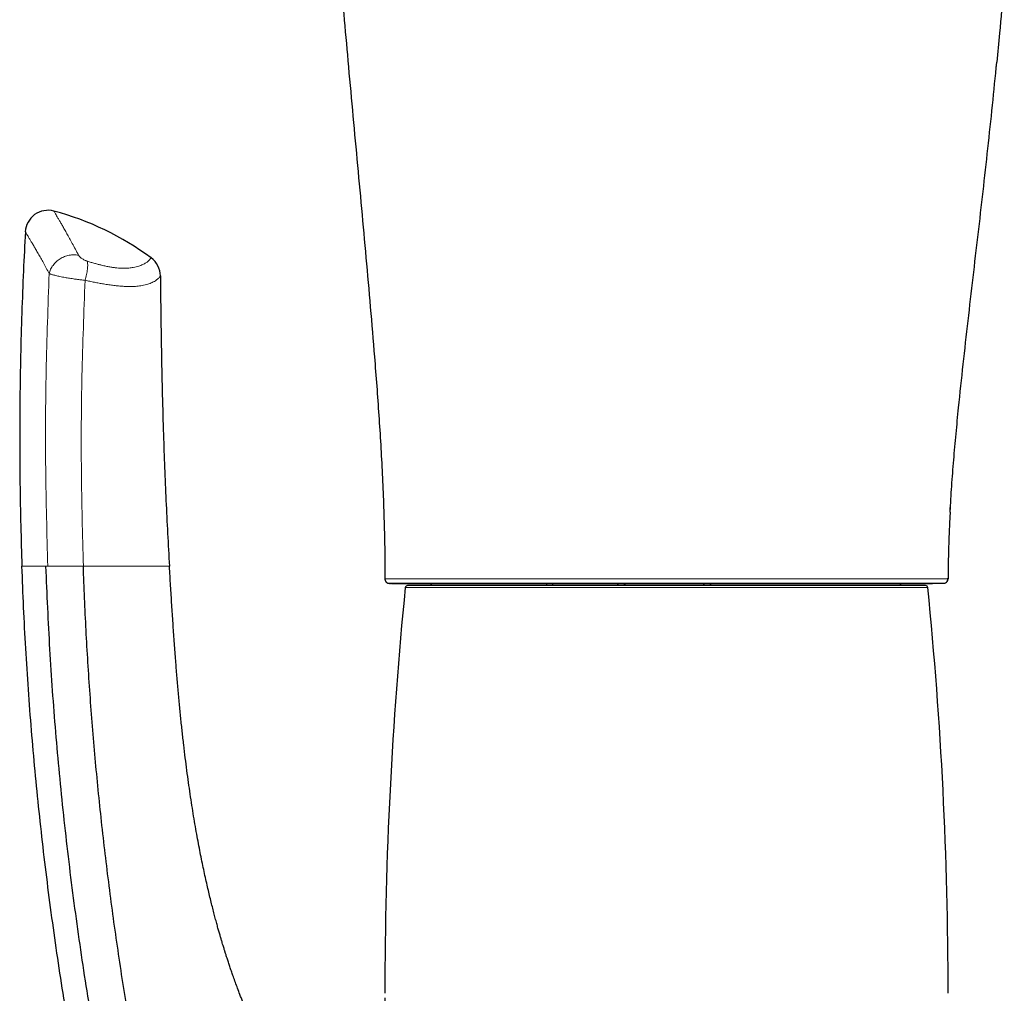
# Model space of a CAD drawing. Header units: millimetres. Extents: x 8 to 1329, y 12 to 1074.
# Tile 68 of 256: x 321 to 364, y 813 to 855. Entities that reach past the tile are written whole.
import ezdxf

# ---------------------------------------------------------------- set-up
doc = ezdxf.new("R2010")
doc.units = ezdxf.units.MM

msp = doc.modelspace()

# ---------------------------------------------------------------- linework, layer by layer
at = {"color": 252, "linetype": 'Continuous', "lineweight": 0}
for p, q in [((364.08, 853.499), (364.042, 853.103)), ((362.038, 833.891), (362.027, 833.684)), ((322.295, 831.303), (322.201, 831.303)), ((361.042, 830.366), (338.036, 830.366))]:
    msp.add_line(p, q, dxfattribs=at)
at = {"color": 7, "linetype": 'Continuous', "lineweight": 30}
for p, q in [((337.144, 830.75), (337.141, 830.75)), ((361.939, 830.749), (361.902, 830.749)), ((360.943, 830.455), (338.136, 830.455))]:
    msp.add_line(p, q, dxfattribs=at)
for centre, radius, start, end in [((322.304, 845.979), 1, 75.0073, 176.931), ((319.254, 834.572), 12.807, 53.6509, 75.0299), ((326.253, 844.082), 1, 0.4565, 53.651), ((361.739, 830.75), 0.2, 285.9699, 0.0075), ((515.458, 812.503), 178.319, 174.25095, 180), ((338.136, 830.355), 0.1, 90, 174.251), ((339.339, 830.391), 0.2, 127.9533, 161.4266), ((359.679, 830.391), 0.2, 18.5734, 52.4807), ((360.943, 830.355), 0.1, 5.749, 90), ((183.62, 812.503), 178.319, 360, 5.74905)]:
    msp.add_arc(centre, radius, start, end, dxfattribs=at)
at = {"color": 252, "linetype": 'Continuous', "lineweight": 0}
for centre, radius, start, end in [((344.493, 830.418), 0.253, 148.4251, 171.3892), ((359.677, 830.392), 0.2, 18.5977, 53.2695)]:
    msp.add_arc(centre, radius, start, end, dxfattribs=at)
at = {"color": 7, "linetype": 'Continuous', "lineweight": 30}
for points, knots in [([(337.039, 923.291), (337.038, 922.799), (337.035, 921.816), (337.013, 920.341), (336.981, 918.866), (336.936, 917.39), (336.884, 916.024), (336.83, 914.774), (336.775, 913.64), (336.715, 912.509), (336.651, 911.378), (336.554, 909.783), (336.418, 907.725), (336.235, 905.203), (336.041, 902.679), (335.843, 900.195), (335.646, 897.751), (335.453, 895.349), (335.298, 893.369), (335.18, 891.813), (335.097, 890.681), (335.016, 889.549), (334.938, 888.41), (334.85, 887.07), (334.755, 885.534), (334.659, 883.807), (334.575, 882.082), (334.505, 880.355), (334.449, 878.626), (334.409, 876.845), (334.386, 875.012), (334.386, 873.132), (334.409, 871.26), (334.455, 869.394), (334.523, 867.53), (334.61, 865.665), (334.717, 863.738), (334.845, 861.752), (334.993, 859.704), (335.154, 857.657), (335.327, 855.61), (335.511, 853.522), (335.705, 851.394), (335.906, 849.224), (336.107, 847.056), (336.305, 844.887), (336.498, 842.71), (336.656, 840.825), (336.78, 839.234), (336.872, 837.944), (336.954, 836.652), (337.024, 835.36), (337.079, 834.068), (337.118, 832.775), (337.138, 831.668), (337.138, 830.993), (337.138, 830.75)], [0, 0, 0, 0, 0.015914, 0.031818, 0.047712, 0.063658, 0.079586, 0.091926, 0.104124, 0.116335, 0.128557, 0.140766, 0.168021, 0.195295, 0.222565, 0.24992, 0.275899, 0.301919, 0.327891, 0.340152, 0.352408, 0.364608, 0.376869, 0.389342, 0.408045, 0.42666, 0.445287, 0.463929, 0.482581, 0.501229, 0.521576, 0.541891, 0.56204, 0.582141, 0.602269, 0.622408, 0.642541, 0.664677, 0.686812, 0.708959, 0.731116, 0.753265, 0.776755, 0.800254, 0.823749, 0.847196, 0.870734, 0.894439, 0.908397, 0.92235, 0.936306, 0.950261, 0.96421, 0.978161, 0.992113, 1, 1, 1, 1]), ([(364.412, 857.244), (364.4, 857.092), (364.337, 856.269), (364.227, 855.021), (364.121, 853.926), (364.08, 853.499)], [0, 0, 0, 0, 0.1221381, 0.658256, 1, 1, 1, 1]), ([(362.025, 833.684), (362.048, 834.068), (362.095, 834.836), (362.185, 835.988), (362.287, 837.138), (362.424, 838.543), (362.6, 840.202), (362.816, 842.113), (363.038, 844.017), (363.26, 845.914), (363.479, 847.808), (363.691, 849.704), (363.894, 851.601), (364.019, 852.866), (364.081, 853.499)], [0, 0, 0, 0, 0.057949, 0.11591, 0.173878, 0.231841, 0.328438, 0.425129, 0.521394, 0.617029, 0.712716, 0.808524, 0.904287, 1, 1, 1, 1]), ([(321.306, 846.032), (321.277, 845.461), (321.215, 844.266), (321.146, 842.448), (321.094, 840.577), (321.064, 838.706), (321.054, 836.834), (321.066, 834.961), (321.098, 833.117), (321.138, 831.898), (321.157, 831.303)], [0, 0, 0, 0, 0.116551, 0.243507, 0.370484, 0.497493, 0.624542, 0.751641, 0.878803, 1, 1, 1, 1]), ([(327.253, 844.09), (327.258, 843.507), (327.269, 842.342), (327.297, 840.595), (327.335, 838.848), (327.382, 837.199), (327.436, 835.651), (327.496, 834.201), (327.566, 832.752), (327.622, 831.786), (327.65, 831.303)], [0, 0, 0, 0, 0.136588, 0.27318, 0.409786, 0.546397, 0.659784, 0.773176, 0.886584, 1, 1, 1, 1]), ([(362.027, 833.684), (362.021, 833.584), (361.998, 833.191), (361.97, 832.506), (361.943, 831.629), (361.941, 831.043), (361.939, 830.75)], [0, 0, 0, 0, 0.1023681, 0.401614, 0.7008199, 1, 1, 1, 1]), ([(333.039, 789.441), (332.947, 789.453), (332.763, 789.478), (332.488, 789.524), (332.214, 789.577), (331.941, 789.637), (331.668, 789.706), (331.397, 789.785), (331.128, 789.872), (330.87, 789.967), (330.624, 790.069), (330.388, 790.176), (330.157, 790.294), (329.929, 790.421), (329.705, 790.559), (329.485, 790.708), (329.271, 790.867), (329.066, 791.033), (328.872, 791.207), (328.686, 791.388), (328.508, 791.576), (328.337, 791.774), (328.172, 791.979), (328.014, 792.193), (327.864, 792.414), (327.702, 792.673), (327.532, 792.972), (327.358, 793.316), (327.199, 793.669), (327.053, 794.03), (326.921, 794.397), (326.801, 794.771), (326.694, 795.15), (326.469, 795.994), (326.124, 797.303), (325.679, 799.08), (325.251, 800.862), (324.843, 802.65), (324.454, 804.443), (324.085, 806.241), (323.736, 808.044), (323.411, 809.837), (323.108, 811.619), (322.828, 813.39), (322.568, 815.165), (322.328, 816.944), (322.109, 818.726), (321.91, 820.509), (321.732, 822.293), (321.575, 824.085), (321.439, 825.883), (321.323, 827.688), (321.227, 829.495), (321.18, 830.7), (321.157, 831.303)], [0, 0, 0, 0, 0.006077, 0.012154, 0.018247, 0.02434, 0.030495, 0.03665, 0.042834, 0.049018, 0.054647, 0.060275, 0.065939, 0.071603, 0.077384, 0.083165, 0.08899, 0.094815, 0.100446, 0.106076, 0.111748, 0.11742, 0.123208, 0.128997, 0.134821, 0.140645, 0.148997, 0.157368, 0.165851, 0.174335, 0.18287, 0.191405, 0.200025, 0.208647, 0.248627, 0.288611, 0.328609, 0.368612, 0.408666, 0.448725, 0.488799, 0.528879, 0.568014, 0.607155, 0.646311, 0.685471, 0.724669, 0.763815, 0.802966, 0.842066, 0.881537, 0.921012, 0.960503, 1, 1, 1, 1]), ([(322.201, 831.303), (322.252, 830.085), (322.356, 827.649), (322.621, 823.997), (322.967, 820.344), (323.402, 816.695), (323.922, 813.065), (324.524, 809.474), (325.125, 806.331), (325.696, 803.613), (326.222, 801.277), (326.729, 799.168), (327.207, 797.281), (327.55, 795.967), (327.824, 794.97), (328.052, 794.313), (328.335, 793.669), (328.664, 793.077), (329.04, 792.546), (329.454, 792.081), (329.926, 791.67), (330.446, 791.32), (331.003, 791.037), (331.627, 790.802), (332.306, 790.615), (332.797, 790.535), (333.039, 790.495)], [0, 0, 0, 0, 0.082794, 0.165593, 0.248628, 0.331931, 0.415105, 0.497665, 0.579176, 0.632362, 0.686313, 0.741798, 0.779609, 0.818492, 0.834061, 0.849794, 0.865692, 0.881753, 0.895719, 0.909793, 0.923939, 0.938111, 0.952237, 0.96627, 0.983311, 1, 1, 1, 1]), ([(342.196, 791.922), (342, 791.916), (341.609, 791.905), (340.984, 791.894), (340.344, 791.885), (339.695, 791.88), (339.043, 791.877), (338.354, 791.876), (337.632, 791.877), (336.887, 791.88), (336.169, 791.886), (335.481, 791.89), (334.824, 791.901), (334.195, 791.929), (333.592, 791.979), (333.015, 792.057), (332.463, 792.171), (331.965, 792.319), (331.522, 792.503), (331.132, 792.716), (330.774, 792.976), (330.452, 793.281), (330.169, 793.627), (329.901, 794.037), (329.657, 794.514), (329.44, 795.054), (329.264, 795.618), (329.115, 796.197), (328.965, 796.786), (328.744, 797.661), (328.453, 798.835), (328.069, 800.415), (327.672, 802.134), (327.265, 803.981), (326.808, 806.178), (326.319, 808.707), (325.821, 811.557), (325.378, 814.394), (324.989, 817.227), (324.655, 820.048), (324.374, 822.862), (324.148, 825.67), (323.97, 828.484), (323.897, 830.364), (323.86, 831.303)], [0, 0, 0, 0, 0.01396, 0.027843, 0.041595, 0.055165, 0.068502, 0.081558, 0.096797, 0.11149, 0.125542, 0.138936, 0.151738, 0.163994, 0.175759, 0.187087, 0.198041, 0.208697, 0.217424, 0.226054, 0.234643, 0.243249, 0.251928, 0.260708, 0.271873, 0.283208, 0.29471, 0.306382, 0.318222, 0.330227, 0.359186, 0.388994, 0.425347, 0.462346, 0.499662, 0.556599, 0.612978, 0.668896, 0.724583, 0.78024, 0.835037, 0.88999, 0.945006, 1, 1, 1, 1]), ([(337.139, 812.303), (337.139, 812.159), (337.139, 811.878), (337.137, 811.465), (337.133, 811.071), (337.124, 810.695), (337.11, 810.337), (337.092, 810.004), (337.069, 809.694), (337.042, 809.408), (337.01, 809.138), (336.973, 808.885), (336.931, 808.64), (336.881, 808.404), (336.826, 808.18), (336.767, 807.978), (336.706, 807.798), (336.647, 807.648), (336.593, 807.525), (336.545, 807.426), (336.5, 807.342), (336.459, 807.272), (336.42, 807.209), (336.376, 807.145), (336.323, 807.072), (336.257, 806.991), (336.179, 806.908), (336.092, 806.829), (336.006, 806.764), (335.924, 806.712), (335.841, 806.668), (335.75, 806.628), (335.648, 806.596), (335.54, 806.573), (335.424, 806.561), (335.305, 806.561), (335.185, 806.572), (335.06, 806.593), (334.938, 806.625), (334.819, 806.666), (334.711, 806.711), (334.608, 806.76), (334.505, 806.815), (334.4, 806.877), (334.262, 806.966), (334.091, 807.091), (333.889, 807.258), (333.684, 807.448), (333.478, 807.659), (333.274, 807.888), (333.072, 808.132), (332.874, 808.391), (332.676, 808.668), (332.478, 808.965), (332.304, 809.242), (332.153, 809.494), (332.025, 809.717), (331.901, 809.941), (331.786, 810.156), (331.682, 810.357), (331.59, 810.541), (331.507, 810.709), (331.435, 810.86), (331.372, 810.995), (331.317, 811.112), (331.272, 811.212), (331.237, 811.29), (331.21, 811.349), (331.189, 811.397), (331.168, 811.444), (331.144, 811.499), (331.115, 811.566), (331.08, 811.647), (331.039, 811.744), (330.992, 811.855), (330.94, 811.983), (330.881, 812.127), (330.818, 812.286), (330.74, 812.486), (330.651, 812.719), (330.556, 812.977), (330.47, 813.214), (330.395, 813.431), (330.327, 813.628), (330.263, 813.819), (330.211, 813.979), (330.171, 814.103), (330.144, 814.187), (330.125, 814.246), (330.113, 814.284), (330.108, 814.302), (330.105, 814.312), (330.103, 814.316), (330.1, 814.325), (330.094, 814.345), (330.082, 814.383), (330.064, 814.441), (330.04, 814.521), (330.01, 814.62), (329.974, 814.739), (329.933, 814.875), (329.888, 815.028), (329.84, 815.197), (329.787, 815.384), (329.73, 815.589), (329.669, 815.813), (329.605, 816.055), (329.539, 816.315), (329.47, 816.591), (329.399, 816.883), (329.326, 817.194), (329.252, 817.523), (329.176, 817.869), (329.1, 818.23), (329.024, 818.606), (328.948, 819), (328.871, 819.415), (328.793, 819.851), (328.716, 820.309), (328.639, 820.785), (328.564, 821.279), (328.49, 821.792), (328.418, 822.324), (328.348, 822.874), (328.279, 823.442), (328.213, 824.03), (328.15, 824.635), (328.089, 825.26), (328.03, 825.903), (327.973, 826.564), (327.918, 827.267), (327.862, 828.014), (327.808, 828.805), (327.755, 829.618), (327.702, 830.453), (327.668, 831.017), (327.65, 831.303)], [0, 0, 0, 0, 0.012875, 0.025206, 0.036994, 0.048238, 0.058939, 0.069096, 0.078175, 0.086771, 0.094886, 0.102519, 0.109668, 0.1172, 0.124108, 0.130395, 0.136058, 0.141097, 0.144821, 0.148111, 0.150966, 0.153389, 0.155424, 0.157543, 0.160366, 0.163489, 0.166909, 0.170565, 0.173983, 0.176586, 0.179334, 0.182339, 0.185515, 0.188839, 0.192291, 0.19588, 0.199564, 0.203058, 0.207189, 0.210923, 0.214288, 0.217659, 0.221158, 0.224787, 0.228548, 0.235918, 0.243746, 0.252061, 0.260895, 0.27025, 0.279526, 0.289262, 0.299459, 0.310117, 0.321235, 0.328764, 0.336491, 0.34431, 0.351639, 0.35839, 0.364561, 0.370154, 0.375168, 0.379602, 0.383458, 0.386735, 0.389433, 0.391147, 0.392559, 0.394088, 0.395819, 0.397948, 0.400627, 0.403732, 0.407349, 0.411478, 0.41612, 0.421274, 0.426829, 0.435377, 0.4436, 0.451496, 0.457969, 0.464206, 0.470206, 0.475963, 0.479287, 0.481918, 0.483855, 0.484852, 0.485459, 0.485617, 0.485716, 0.485852, 0.486507, 0.487589, 0.489454, 0.491934, 0.495031, 0.498743, 0.503072, 0.507768, 0.513022, 0.518835, 0.525207, 0.532138, 0.539628, 0.547677, 0.556138, 0.56514, 0.574683, 0.584767, 0.595392, 0.606354, 0.617837, 0.629841, 0.642366, 0.655684, 0.669544, 0.683948, 0.698894, 0.714384, 0.730417, 0.746993, 0.764111, 0.781772, 0.799976, 0.818723, 0.838014, 0.857848, 0.878225, 0.901266, 0.924964, 0.949319, 0.974331, 1, 1, 1, 1]), ([(337.14, 830.748), (337.141, 830.735), (337.142, 830.711), (337.152, 830.678), (337.164, 830.652), (337.175, 830.634), (337.183, 830.624), (337.188, 830.618), (337.191, 830.615), (337.194, 830.611), (337.197, 830.608), (337.203, 830.603), (337.21, 830.596), (337.219, 830.589), (337.228, 830.583), (337.238, 830.577), (337.248, 830.572), (337.259, 830.568), (337.27, 830.565), (337.282, 830.563), (337.294, 830.562), (337.315, 830.56), (337.347, 830.557), (337.398, 830.555), (337.459, 830.553), (337.532, 830.552), (337.614, 830.551), (337.704, 830.551), (337.804, 830.551), (337.913, 830.551), (338.031, 830.551), (338.177, 830.551), (338.356, 830.551), (338.572, 830.551), (338.806, 830.551), (339.058, 830.551), (339.326, 830.551), (339.609, 830.551), (339.908, 830.551), (340.224, 830.551), (340.558, 830.551), (340.908, 830.551), (341.275, 830.551), (341.655, 830.551), (342.049, 830.551), (342.453, 830.551), (342.867, 830.551), (343.29, 830.551), (343.724, 830.551), (344.171, 830.551), (344.63, 830.551), (345.098, 830.551), (345.573, 830.551), (346.054, 830.551), (346.537, 830.551), (347.024, 830.551), (347.514, 830.551), (348.008, 830.551), (348.508, 830.551), (349.011, 830.551), (349.517, 830.551), (350.024, 830.551), (350.53, 830.552), (351.031, 830.552), (351.527, 830.552), (352.016, 830.552), (352.502, 830.552), (352.985, 830.552), (353.464, 830.552), (353.94, 830.552), (354.408, 830.552), (354.868, 830.552), (355.317, 830.552), (355.754, 830.552), (356.178, 830.552), (356.591, 830.552), (356.995, 830.552), (357.389, 830.552), (357.771, 830.553), (358.138, 830.553), (358.49, 830.553), (358.803, 830.553), (359.08, 830.553), (359.322, 830.553), (359.551, 830.553), (359.765, 830.553), (359.94, 830.553), (360.082, 830.553), (360.195, 830.553), (360.303, 830.553), (360.405, 830.553), (360.5, 830.553), (360.59, 830.553), (360.68, 830.553), (360.774, 830.553), (360.871, 830.554), (360.968, 830.554), (361.063, 830.554), (361.155, 830.554), (361.246, 830.554), (361.334, 830.555), (361.419, 830.555), (361.499, 830.555), (361.571, 830.555), (361.634, 830.556), (361.687, 830.556), (361.731, 830.557), (361.765, 830.557), (361.788, 830.558), (361.792, 830.558), (361.794, 830.558)], [0, 0, 0, 0, 0.001011, 0.001901, 0.002635, 0.003194, 0.003565, 0.003679, 0.003798, 0.003888, 0.004042, 0.004217, 0.004657, 0.005468, 0.006559, 0.007941, 0.010045, 0.0126, 0.015608, 0.01907, 0.022903, 0.02674, 0.035636, 0.044326, 0.054407, 0.064204, 0.073719, 0.083607, 0.093232, 0.10276, 0.112201, 0.121556, 0.135011, 0.148289, 0.16143, 0.174564, 0.187701, 0.20061, 0.213529, 0.226461, 0.239403, 0.252562, 0.265703, 0.278833, 0.291958, 0.305087, 0.317991, 0.330911, 0.343854, 0.356828, 0.370045, 0.383198, 0.396305, 0.409389, 0.422471, 0.435357, 0.4483, 0.461267, 0.474228, 0.487387, 0.500518, 0.51366, 0.526812, 0.539967, 0.552889, 0.565808, 0.578722, 0.591626, 0.604752, 0.617862, 0.63098, 0.64412, 0.657277, 0.670209, 0.683147, 0.696083, 0.709013, 0.722166, 0.735301, 0.748415, 0.761534, 0.774666, 0.784992, 0.795309, 0.805426, 0.815284, 0.824881, 0.830852, 0.836716, 0.842474, 0.848125, 0.853788, 0.858736, 0.864201, 0.870185, 0.876688, 0.883711, 0.890546, 0.897811, 0.905506, 0.913631, 0.922186, 0.931171, 0.940584, 0.94959, 0.958956, 0.96868, 0.978763, 0.989203, 1, 1, 1, 1]), ([(361.807, 830.563), (361.809, 830.563), (361.816, 830.566), (361.832, 830.574), (361.853, 830.589), (361.874, 830.609), (361.894, 830.636), (361.911, 830.669), (361.92, 830.702), (361.924, 830.73), (361.925, 830.744), (361.925, 830.751)], [0, 0, 0, 0, 0.07614, 0.285321, 0.465702, 0.618284, 0.744564, 0.846915, 0.929438, 0.965627, 1, 1, 1, 1]), ([(361.739, 830.55), (361.737, 830.55), (361.733, 830.55), (361.699, 830.55), (361.645, 830.55), (361.569, 830.55), (361.472, 830.55), (361.357, 830.55), (361.224, 830.55), (361.075, 830.55), (360.909, 830.55), (360.724, 830.55), (360.521, 830.55), (360.3, 830.55), (360.063, 830.55), (359.809, 830.55), (359.539, 830.55), (359.256, 830.549), (358.959, 830.549), (358.65, 830.549), (358.328, 830.549), (357.984, 830.549), (357.616, 830.549), (357.224, 830.549), (356.818, 830.549), (356.399, 830.549), (355.968, 830.549), (355.534, 830.549), (355.098, 830.549), (354.663, 830.549), (354.221, 830.549), (353.772, 830.549), (353.316, 830.549), (352.853, 830.548), (352.385, 830.548), (351.912, 830.548), (351.434, 830.548), (350.957, 830.548), (350.481, 830.548), (350.005, 830.548), (349.53, 830.548), (349.041, 830.548), (348.54, 830.548), (348.027, 830.548), (347.517, 830.548), (347.011, 830.548), (346.511, 830.548), (346.027, 830.548), (345.559, 830.548), (345.105, 830.548), (344.656, 830.548), (344.215, 830.548), (343.781, 830.548), (343.357, 830.548), (342.943, 830.548), (342.541, 830.548), (342.15, 830.548), (341.773, 830.548), (341.41, 830.548), (341.061, 830.548), (340.725, 830.548), (340.393, 830.548), (340.068, 830.548), (339.752, 830.548), (339.455, 830.548), (339.176, 830.548), (338.915, 830.548), (338.678, 830.548), (338.463, 830.548), (338.27, 830.548), (338.094, 830.548), (337.936, 830.548), (337.796, 830.548), (337.674, 830.548), (337.571, 830.548), (337.486, 830.548), (337.419, 830.548), (337.373, 830.548), (337.345, 830.548), (337.337, 830.548), (337.346, 830.548), (337.369, 830.548), (337.38, 830.548)], [0, 0, 0, 0, 0.013052, 0.026111, 0.039178, 0.052249, 0.065323, 0.078399, 0.090728, 0.103056, 0.115381, 0.127704, 0.140028, 0.152353, 0.164677, 0.177001, 0.189321, 0.201635, 0.213723, 0.225801, 0.237869, 0.249924, 0.262946, 0.275989, 0.289048, 0.302118, 0.315192, 0.328263, 0.340581, 0.352887, 0.365176, 0.377445, 0.389717, 0.402004, 0.414304, 0.426615, 0.438933, 0.451257, 0.463362, 0.475466, 0.487565, 0.499656, 0.512737, 0.525857, 0.538983, 0.552082, 0.565122, 0.578128, 0.590394, 0.602683, 0.615015, 0.627407, 0.639798, 0.652159, 0.664496, 0.676817, 0.689127, 0.701432, 0.713518, 0.725609, 0.737712, 0.74983, 0.762917, 0.775985, 0.789039, 0.802083, 0.815121, 0.828156, 0.840444, 0.852734, 0.865026, 0.877321, 0.889622, 0.901931, 0.914247, 0.926574, 0.938913, 0.951266, 0.963416, 0.975586, 0.987779, 1, 1, 1, 1]), ([(344.539, 830.455), (344.539, 830.472), (344.539, 830.509), (344.539, 830.534), (344.539, 830.548)], [0, 0, 0, 0, 0.474405, 1, 1, 1, 1]), ([(347.701, 830.455), (347.701, 830.457), (347.7, 830.463), (347.697, 830.478), (347.687, 830.493), (347.679, 830.514), (347.67, 830.532), (347.661, 830.542), (347.656, 830.548)], [0, 0, 0, 0, 0.042694, 0.151865, 0.415765, 0.61913, 0.784345, 1, 1, 1, 1]), ([(351.215, 830.548), (351.212, 830.544), (351.199, 830.53), (351.19, 830.503), (351.177, 830.481), (351.175, 830.463), (351.174, 830.455)], [0, 0, 0, 0, 0.148243, 0.527969, 0.807089, 1, 1, 1, 1])]:
    msp.add_open_spline(points, degree=3, knots=knots, dxfattribs=at)
at = {"color": 252, "linetype": 'Continuous', "lineweight": 0}
for points, knots in [([(322.563, 846.944), (322.564, 846.943), (322.565, 846.94), (322.583, 846.91), (322.613, 846.86), (322.655, 846.788), (322.709, 846.696), (322.775, 846.584), (322.85, 846.453), (322.935, 846.306), (323.03, 846.139), (323.135, 845.952), (323.25, 845.745), (323.374, 845.517), (323.506, 845.272), (323.6, 845.093), (323.647, 845.003)], [0, 0, 0, 0, 0.066902, 0.137677, 0.210003, 0.282474, 0.355381, 0.428433, 0.498546, 0.568785, 0.639401, 0.710141, 0.782289, 0.854565, 0.92722, 1, 1, 1, 1]), ([(322.357, 844.196), (322.312, 844.278), (322.224, 844.442), (322.099, 844.669), (321.981, 844.88), (321.87, 845.076), (321.767, 845.256), (321.672, 845.419), (321.587, 845.563), (321.513, 845.688), (321.45, 845.793), (321.399, 845.879), (321.358, 845.946), (321.328, 845.996), (321.311, 846.024), (321.304, 846.036), (321.306, 846.032), (321.306, 846.032)], [0, 0, 0, 0, 0.070065, 0.140238, 0.210739, 0.281354, 0.353265, 0.425299, 0.497713, 0.570256, 0.640694, 0.711254, 0.782185, 0.853242, 0.92574, 0.998373, 1, 1, 1, 1]), ([(322.357, 844.196), (322.375, 844.258), (322.411, 844.383), (322.519, 844.559), (322.661, 844.717), (322.833, 844.848), (323.028, 844.946), (323.235, 845.007), (323.447, 845.031), (323.58, 845.013), (323.647, 845.003)], [0, 0, 0, 0, 0.125, 0.25, 0.375, 0.5, 0.625, 0.75, 0.875, 1, 1, 1, 1]), ([(324.037, 844.737), (324.022, 844.742), (323.991, 844.752), (323.937, 844.775), (323.878, 844.804), (323.817, 844.84), (323.763, 844.878), (323.714, 844.919), (323.673, 844.961), (323.656, 844.989), (323.647, 845.003)], [0, 0, 0, 0, 0.090789, 0.181622, 0.312864, 0.44422, 0.57512, 0.70605, 0.85306, 1, 1, 1, 1]), ([(326.845, 844.887), (326.845, 844.886), (326.843, 844.884), (326.831, 844.865), (326.81, 844.837), (326.777, 844.8), (326.73, 844.754), (326.674, 844.708), (326.612, 844.665), (326.549, 844.627), (326.477, 844.59), (326.394, 844.553), (326.298, 844.519), (326.189, 844.488), (326.077, 844.464), (325.967, 844.447), (325.864, 844.436), (325.751, 844.429), (325.626, 844.428), (325.489, 844.432), (325.343, 844.442), (325.189, 844.461), (325.026, 844.486), (324.852, 844.519), (324.681, 844.558), (324.516, 844.599), (324.36, 844.641), (324.201, 844.687), (324.092, 844.72), (324.037, 844.737)], [0, 0, 0, 0, 0.060653, 0.121306, 0.182149, 0.242991, 0.304476, 0.365958, 0.407181, 0.448411, 0.48963, 0.529358, 0.569083, 0.609124, 0.64916, 0.675866, 0.702584, 0.729282, 0.756757, 0.784256, 0.811713, 0.837418, 0.863121, 0.889556, 0.91599, 0.936819, 0.957649, 0.978824, 1, 1, 1, 1]), ([(322.357, 844.196), (322.305, 842.764), (322.201, 839.899), (322.178, 835.6), (322.256, 832.735), (322.295, 831.303)], [0, 0, 0, 0, 0.333393, 0.66673, 1, 1, 1, 1]), ([(322.357, 844.196), (322.357, 844.196), (322.368, 844.191), (322.394, 844.18), (322.441, 844.163), (322.497, 844.145), (322.564, 844.126), (322.643, 844.106), (322.734, 844.084), (322.832, 844.063), (322.939, 844.042), (323.048, 844.021), (323.154, 844.003), (323.258, 843.986), (323.365, 843.969), (323.467, 843.955), (323.564, 843.942), (323.655, 843.93), (323.75, 843.919), (323.844, 843.908), (323.906, 843.901), (323.937, 843.898), (323.937, 843.898)], [0, 0, 0, 0, 0.00003, 0.055131, 0.110232, 0.166937, 0.223641, 0.288861, 0.351598, 0.414334, 0.479472, 0.54461, 0.599008, 0.653406, 0.709368, 0.765328, 0.808961, 0.856197, 0.903432, 0.951701, 0.99997, 1, 1, 1, 1]), ([(323.86, 831.303), (323.824, 832.702), (323.751, 835.5), (323.779, 839.7), (323.884, 842.499), (323.937, 843.898)], [0, 0, 0, 0, 0.333174, 0.6665, 1, 1, 1, 1]), ([(323.937, 843.898), (324.007, 843.883), (324.146, 843.851), (324.351, 843.808), (324.552, 843.77), (324.763, 843.732), (324.982, 843.699), (325.205, 843.669), (325.414, 843.647), (325.606, 843.632), (325.78, 843.624), (325.938, 843.623), (326.083, 843.626), (326.217, 843.635), (326.338, 843.648), (326.462, 843.667), (326.583, 843.692), (326.699, 843.724), (326.799, 843.76), (326.898, 843.802), (326.991, 843.851), (327.072, 843.904), (327.135, 843.954), (327.182, 843.999), (327.216, 844.037), (327.238, 844.066), (327.251, 844.086), (327.252, 844.089), (327.253, 844.09)], [0, 0, 0, 0, 0.0243914, 0.0488318, 0.0732651, 0.0976467, 0.1281972, 0.1588522, 0.1895173, 0.2200816, 0.2490973, 0.2781955, 0.3073665, 0.3365723, 0.3657512, 0.3948209, 0.4340007, 0.4732248, 0.5124669, 0.5516712, 0.6072103, 0.6627934, 0.7183948, 0.7739589, 0.8304569, 0.8869786, 0.943501, 1, 1, 1, 1]), ([(322.201, 831.303), (322.154, 831.303), (322.061, 831.303), (321.933, 831.303), (321.813, 831.303), (321.704, 831.303), (321.604, 831.303), (321.514, 831.303), (321.433, 831.303), (321.359, 831.303), (321.292, 831.303), (321.236, 831.303), (321.194, 831.303), (321.17, 831.303), (321.159, 831.303), (321.157, 831.303), (321.157, 831.303)], [0, 0, 0, 0, 0.069192, 0.138415, 0.20787, 0.277325, 0.346905, 0.416485, 0.486303, 0.556152, 0.63918, 0.722208, 0.805458, 0.888707, 0.944345, 1, 1, 1, 1]), ([(323.86, 831.303), (323.766, 831.303), (323.578, 831.303), (323.293, 831.303), (323.021, 831.303), (322.773, 831.303), (322.563, 831.303), (322.395, 831.303), (322.328, 831.303), (322.295, 831.303)], [0, 0, 0, 0, 0.144258, 0.288619, 0.43285, 0.57689, 0.721232, 0.865656, 1, 1, 1, 1]), ([(323.856, 831.303), (324.048, 831.303), (324.432, 831.303), (324.974, 831.303), (325.471, 831.303), (325.911, 831.303), (326.29, 831.303), (326.609, 831.303), (326.871, 831.303), (327.124, 831.303), (327.34, 831.303), (327.497, 831.303), (327.592, 831.303), (327.642, 831.303), (327.65, 831.303), (327.65, 831.303), (327.65, 831.303)], [0, 0, 0, 0, 0.062509, 0.12494, 0.187376, 0.249869, 0.312328, 0.37485, 0.437357, 0.499864, 0.599758, 0.699823, 0.79994, 0.899967, 0.999997, 1, 1, 1, 1]), ([(337.141, 830.75), (337.141, 830.75), (337.13, 830.75), (337.171, 830.749), (337.256, 830.749), (337.455, 830.748), (337.839, 830.747), (338.371, 830.747), (338.948, 830.747), (339.495, 830.747), (340.379, 830.747), (341.52, 830.747), (342.973, 830.747), (344.562, 830.746), (345.916, 830.746), (346.96, 830.746), (347.664, 830.746), (348.38, 830.746), (349.075, 830.746), (350.061, 830.746), (351.338, 830.746), (352.905, 830.746), (354.424, 830.747), (355.863, 830.747), (357.195, 830.747), (358.398, 830.748), (359.453, 830.748), (360.34, 830.748), (361.046, 830.749), (361.556, 830.749), (361.879, 830.749), (361.919, 830.749), (361.939, 830.75)], [0, 0, 0, 0, 0.001242, 0.022487, 0.043937, 0.065383, 0.108265, 0.151321, 0.167373, 0.198827, 0.229585, 0.275575, 0.321614, 0.367642, 0.413712, 0.432095, 0.450572, 0.468929, 0.487717, 0.504382, 0.545009, 0.586398, 0.627745, 0.669072, 0.710517, 0.7519, 0.793268, 0.834585, 0.875965, 0.91725, 0.958632, 1, 1, 1, 1]), ([(347.364, 830.552), (347.368, 830.543), (347.376, 830.524), (347.406, 830.493), (347.437, 830.47), (347.46, 830.459), (347.467, 830.455)], [0, 0, 0, 0, 0.261374, 0.543971, 0.863624, 1, 1, 1, 1]), ([(347.706, 830.455), (347.706, 830.459), (347.707, 830.476), (347.71, 830.503), (347.714, 830.532), (347.717, 830.544), (347.718, 830.548)], [0, 0, 0, 0, 0.0971893, 0.441723, 0.8023404, 1, 1, 1, 1]), ([(351.158, 830.548), (351.159, 830.544), (351.162, 830.532), (351.165, 830.503), (351.168, 830.476), (351.169, 830.459), (351.169, 830.455)], [0, 0, 0, 0, 0.20607, 0.563117, 0.905145, 1, 1, 1, 1]), ([(351.415, 830.455), (351.416, 830.456), (351.428, 830.461), (351.448, 830.475), (351.479, 830.498), (351.506, 830.525), (351.513, 830.544), (351.517, 830.553)], [0, 0, 0, 0, 0.009638, 0.240979, 0.451487, 0.736238, 1, 1, 1, 1])]:
    msp.add_open_spline(points, degree=3, knots=knots, dxfattribs=at)
msp.add_open_spline([(324.037, 844.737), (324.044, 844.689), (324.057, 844.593), (324.042, 844.387), (324.004, 844.152), (323.959, 843.983), (323.937, 843.898)], degree=3, dxfattribs=at)

doc.saveas('drawing.dxf')
